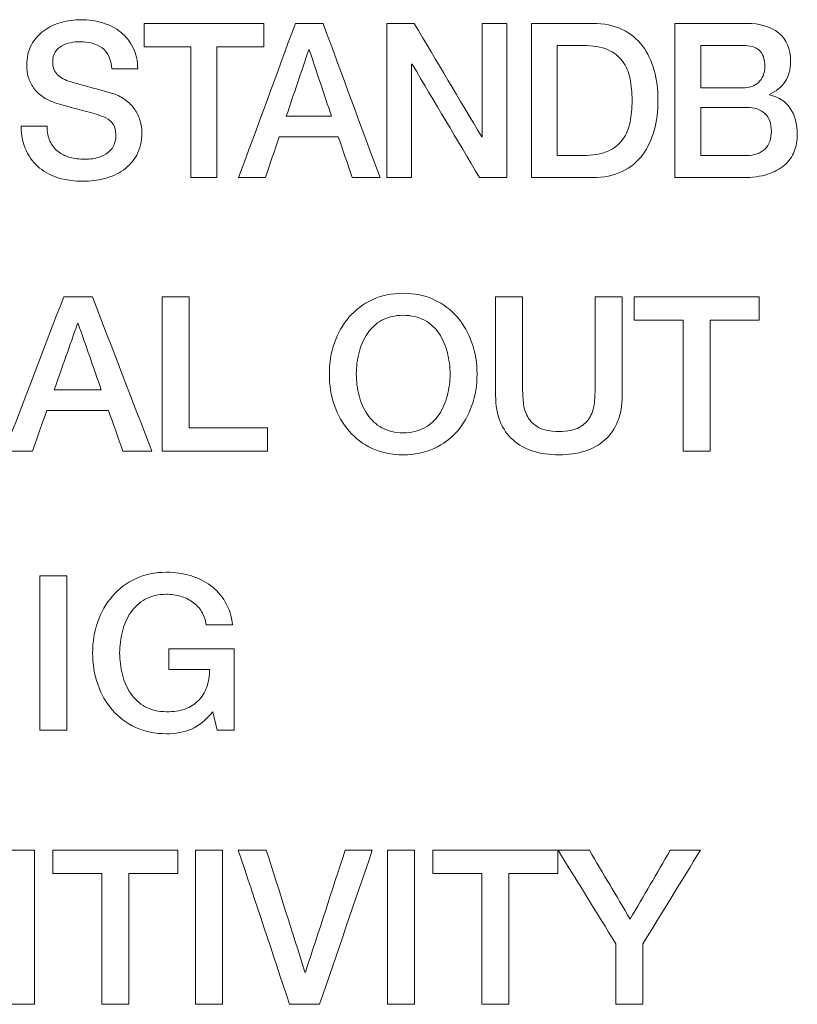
# Model space of a CAD drawing. Header units: millimetres. Extents: x 0 to 2122, y 0 to 1639.
# Tile 55 of 85: x 1685 to 1693, y 797 to 806. Entities that reach past the tile are written whole.
import ezdxf

# ---------------------------------------------------------------- set-up
doc = ezdxf.new("R2010")
doc.units = ezdxf.units.MM
doc.layers.add('2', color=7, linetype='Continuous', true_color=0xffffff)

msp = doc.modelspace()

# ---------------------------------------------------------------- linework, layer by layer
at = {"layer": '2', "color": 7, "linetype": 'Continuous', "lineweight": 13}
for points, knots in [([(1685.3204, 805.5231), (1685.296, 805.5567), (1685.2787, 805.5926), (1685.2583, 805.6688), (1685.2533, 805.708), (1685.2533, 805.7472), (1685.2533, 805.8234), (1685.2685, 805.8893), (1685.3295, 806.0008), (1685.3698, 806.0474), (1685.4699, 806.1208), (1685.5268, 806.1476), (1685.5906, 806.1656)], [0.28, 0.28, 0.28, 0.28, 0.3, 0.3, 0.32, 0.32, 0.32, 0.34, 0.34, 0.36, 0.36, 0.38, 0.38, 0.38, 0.38]), ([(1685.5906, 806.1656), (1685.6545, 806.1828), (1685.7186, 806.192), (1685.7839, 806.192), (1685.8598, 806.192), (1685.931, 806.1814), (1685.9981, 806.161)], [0.38, 0.38, 0.38, 0.38, 0.4, 0.4, 0.4, 0.42, 0.42, 0.42, 0.42]), ([(1690.1993, 806.156), (1690.1993, 806.156), (1690.8004, 806.156), (1690.8004, 806.156), (1690.9119, 806.156), (1691.0079, 806.1363), (1691.0894, 806.0968)], [0, 0, 0, 0, 0.0909091, 0.0909091, 0.0909091, 0.1818182, 0.1818182, 0.1818182, 0.1818182]), ([(1691.6054, 806.156), (1691.6055, 806.156), (1692.3107, 806.156), (1692.3107, 806.156), (1692.4405, 806.156), (1692.5449, 806.1246), (1692.6232, 806.0629)], [0, 0, 0, 0, 0.0714286, 0.0714286, 0.0714286, 0.1428571, 0.1428571, 0.1428571, 0.1428571]), ([(1692.6232, 806.0629), (1692.7019, 806.0005), (1692.7411, 805.907), (1692.7411, 805.7814), (1692.7411, 805.7048), (1692.7234, 805.6396), (1692.6874, 805.5852)], [0.1428571, 0.1428571, 0.1428571, 0.1428571, 0.2142857, 0.2142857, 0.2142857, 0.2857143, 0.2857143, 0.2857143, 0.2857143]), ([(1685.991, 805.9158), (1685.9339, 805.9557), (1685.8615, 805.9758), (1685.7733, 805.9758), (1685.7437, 805.9758), (1685.7134, 805.9729), (1685.6823, 805.9666)], [0.52, 0.52, 0.52, 0.52, 0.54, 0.54, 0.54, 0.56, 0.56, 0.56, 0.56]), ([(1685.5327, 805.8742), (1685.5158, 805.8491), (1685.5073, 805.8174), (1685.5073, 805.7789), (1685.5073, 805.7253), (1685.5232, 805.6833), (1685.5867, 805.6226), (1685.6283, 805.6001), (1685.6802, 805.5845)], [0.6, 0.6, 0.6, 0.6, 0.62, 0.62, 0.62, 0.64, 0.64, 0.66, 0.66, 0.66, 0.66]), ([(1690.9461, 805.8988), (1690.883, 805.926), (1690.8018, 805.9398), (1690.7031, 805.9398), (1690.703, 805.9398), (1690.4533, 805.9398), (1690.4533, 805.9398)], [0.7272727, 0.7272727, 0.7272727, 0.7272727, 0.8181818, 0.8181818, 0.8181818, 0.9090909, 0.9090909, 0.9090909, 0.9090909]), ([(1692.4324, 805.8936), (1692.3957, 805.9243), (1692.3428, 805.9398), (1692.274, 805.9398), (1692.274, 805.9398), (1691.8591, 805.9398), (1691.8591, 805.9398)], [0.5714286, 0.5714286, 0.5714286, 0.5714286, 0.7142857, 0.7142857, 0.7142857, 0.8571429, 0.8571429, 0.8571429, 0.8571429]), ([(1691.8591, 805.5231), (1691.8591, 805.5231), (1692.274, 805.5231), (1692.274, 805.5231), (1692.3346, 805.5231), (1692.3858, 805.5411), (1692.4669, 805.6131), (1692.4874, 805.665), (1692.4874, 805.7323), (1692.4874, 805.8085), (1692.469, 805.8625), (1692.4324, 805.8936)], [0, 0, 0, 0, 0.1428571, 0.1428571, 0.1428571, 0.2857143, 0.2857143, 0.4285714, 0.4285714, 0.4285714, 0.5714286, 0.5714286, 0.5714286, 0.5714286]), ([(1691.403, 805.6946), (1691.4284, 805.6025), (1691.4407, 805.5044), (1691.4407, 805.2956), (1691.4284, 805.1975), (1691.403, 805.1062)], [0.3636364, 0.3636364, 0.3636364, 0.3636364, 0.4545455, 0.4545455, 0.5454545, 0.5454545, 0.5454545, 0.5454545]), ([(1691.1673, 805.1877), (1691.1804, 805.2533), (1691.1867, 805.3238), (1691.1867, 805.4762), (1691.1804, 805.5475), (1691.1673, 805.6131)], [0.3636364, 0.3636364, 0.3636364, 0.3636364, 0.4545455, 0.4545455, 0.5454545, 0.5454545, 0.5454545, 0.5454545]), ([(1692.4885, 805.272), (1692.4454, 805.3125), (1692.3858, 805.3326), (1692.3086, 805.3326), (1692.3085, 805.3326), (1691.8591, 805.3327), (1691.8591, 805.3326)], [0.5714286, 0.5714286, 0.5714286, 0.5714286, 0.7142857, 0.7142857, 0.7142857, 0.8571429, 0.8571429, 0.8571429, 0.8571429]), ([(1692.4885, 804.9231), (1692.5311, 804.9643), (1692.5523, 805.0236), (1692.5523, 805.1742), (1692.5311, 805.2321), (1692.4885, 805.272)], [0.2857143, 0.2857143, 0.2857143, 0.2857143, 0.4285714, 0.4285714, 0.5714286, 0.5714286, 0.5714286, 0.5714286]), ([(1692.7372, 805.3228), (1692.7834, 805.2543), (1692.8063, 805.1686), (1692.8063, 805.0656), (1692.8063, 805.0063), (1692.7961, 804.9513), (1692.7552, 804.8483), (1692.7238, 804.8038), (1692.6366, 804.7287), (1692.5813, 804.6991), (1692.5139, 804.6772)], [0.5, 0.5, 0.5, 0.5, 0.5714286, 0.5714286, 0.5714286, 0.6428571, 0.6428571, 0.7142857, 0.7142857, 0.7857143, 0.7857143, 0.7857143, 0.7857143]), ([(1686.1106, 804.9693), (1686.1219, 804.9972), (1686.1268, 805.025), (1686.1268, 805.0532), (1686.1268, 805.1107), (1686.1145, 805.1534), (1686.0894, 805.181)], [0.14, 0.14, 0.14, 0.14, 0.16, 0.16, 0.16, 0.18, 0.18, 0.18, 0.18]), ([(1686.3639, 805.2014), (1686.3752, 805.1616), (1686.3812, 805.122), (1686.3812, 805.0829), (1686.3812, 804.9979), (1686.3642, 804.9255), (1686.3311, 804.8656)], [0.8, 0.8, 0.8, 0.8, 0.82, 0.82, 0.82, 0.84, 0.84, 0.84, 0.84]), ([(1685.5701, 804.6401), (1685.4971, 804.6613), (1685.4336, 804.6941), (1685.3253, 804.7813), (1685.2819, 804.8373), (1685.2491, 804.9061)], [0.92, 0.92, 0.92, 0.92, 0.94, 0.94, 0.96, 0.96, 0.96, 0.96]), ([(1685.9628, 804.8444), (1686.0019, 804.8578), (1686.0337, 804.8751), (1686.0824, 804.9174), (1686.1, 804.9418), (1686.1106, 804.9693)], [0.1, 0.1, 0.1, 0.1, 0.12, 0.12, 0.14, 0.14, 0.14, 0.14]), ([(1690.4533, 804.8603), (1690.4533, 804.8603), (1690.703, 804.8603), (1690.7031, 804.8603), (1690.8018, 804.8603), (1690.883, 804.874), (1690.9461, 804.9015)], [0, 0, 0, 0, 0.0909091, 0.0909091, 0.0909091, 0.1818182, 0.1818182, 0.1818182, 0.1818182]), ([(1691.8591, 804.8603), (1691.8591, 804.8603), (1692.3085, 804.8603), (1692.3086, 804.8603), (1692.3858, 804.8603), (1692.4454, 804.8811), (1692.4885, 804.9231)], [0, 0, 0, 0, 0.1428571, 0.1428571, 0.1428571, 0.2857143, 0.2857143, 0.2857143, 0.2857143]), ([(1691.0894, 804.7036), (1691.0079, 804.6645), (1690.9119, 804.6444), (1690.8004, 804.6444), (1690.8004, 804.6444), (1690.1993, 804.6444), (1690.1993, 804.6444)], [0.7272727, 0.7272727, 0.7272727, 0.7272727, 0.8181818, 0.8181818, 0.8181818, 0.9090909, 0.9090909, 0.9090909, 0.9090909]), ([(1686.0153, 804.6352), (1685.9462, 804.6172), (1685.8756, 804.6084), (1685.804, 804.6084), (1685.7215, 804.6084), (1685.6435, 804.6193), (1685.5701, 804.6401)], [0.88, 0.88, 0.88, 0.88, 0.9, 0.9, 0.9, 0.92, 0.92, 0.92, 0.92]), ([(1692.5139, 804.6772), (1692.4458, 804.6553), (1692.3654, 804.6444), (1692.2719, 804.6444), (1692.2719, 804.6444), (1691.6055, 804.6444), (1691.6054, 804.6444)], [0.7857143, 0.7857143, 0.7857143, 0.7857143, 0.8571429, 0.8571429, 0.8571429, 0.9285714, 0.9285714, 0.9285714, 0.9285714]), ([(1689.8934, 802.2525), (1689.8638, 802.3245), (1689.849, 802.4095), (1689.849, 802.5065), (1689.849, 802.5066), (1689.849, 803.4742), (1689.849, 803.4742)], [0.90909091, 0.90909091, 0.90909091, 0.90909091, 0.95454545, 0.95454545, 0.95454545, 1, 1, 1, 1]), ([(1690.8174, 802.4392), (1690.8223, 802.491), (1690.8248, 802.5425), (1690.8248, 802.5937), (1690.8248, 802.5937), (1690.8248, 803.4742), (1690.8248, 803.4742)], [0.40909091, 0.40909091, 0.40909091, 0.40909091, 0.45454545, 0.45454545, 0.45454545, 0.5, 0.5, 0.5, 0.5]), ([(1688.2692, 802.4113), (1688.2357, 802.5072), (1688.2192, 802.6096), (1688.2192, 802.7186), (1688.2192, 802.8255), (1688.2357, 802.9271), (1688.2692, 803.023)], [0.6875, 0.6875, 0.6875, 0.6875, 0.75, 0.75, 0.75, 0.8125, 0.8125, 0.8125, 0.8125]), ([(1689.6172, 803.023), (1689.6507, 802.9271), (1689.6673, 802.8255), (1689.6673, 802.7186), (1689.6673, 802.6096), (1689.6507, 802.5072), (1689.6172, 802.4113)], [0.1875, 0.1875, 0.1875, 0.1875, 0.25, 0.25, 0.25, 0.3125, 0.3125, 0.3125, 0.3125]), ([(1688.5102, 802.9302), (1688.4925, 802.8607), (1688.4837, 802.7905), (1688.4837, 802.6462), (1688.4925, 802.5757), (1688.5102, 802.5065)], [0.1875, 0.1875, 0.1875, 0.1875, 0.25, 0.25, 0.3125, 0.3125, 0.3125, 0.3125]), ([(1689.3759, 802.5065), (1689.3935, 802.5757), (1689.4027, 802.6462), (1689.4027, 802.7905), (1689.3935, 802.8607), (1689.3759, 802.9302)], [0.6875, 0.6875, 0.6875, 0.6875, 0.75, 0.75, 0.8125, 0.8125, 0.8125, 0.8125]), ([(1688.6393, 801.9894), (1688.5501, 802.0306), (1688.4742, 802.0874), (1688.3497, 802.2317), (1688.3021, 802.3153), (1688.2692, 802.4113)], [0.5625, 0.5625, 0.5625, 0.5625, 0.625, 0.625, 0.6875, 0.6875, 0.6875, 0.6875]), ([(1688.7346, 802.1912), (1688.7931, 802.1591), (1688.8626, 802.1425), (1689.0235, 802.1425), (1689.0933, 802.1591), (1689.1519, 802.1912)], [0.4375, 0.4375, 0.4375, 0.4375, 0.5, 0.5, 0.5625, 0.5625, 0.5625, 0.5625]), ([(1690.2695, 802.1957), (1690.3164, 802.1686), (1690.3831, 802.1552), (1690.5552, 802.1552), (1690.6223, 802.1686), (1690.6692, 802.1957)], [0.22727273, 0.22727273, 0.22727273, 0.22727273, 0.27272727, 0.27272727, 0.31818182, 0.31818182, 0.31818182, 0.31818182]), ([(1689.2468, 801.9894), (1689.1572, 801.9474), (1689.0559, 801.9266), (1688.8302, 801.9266), (1688.7289, 801.9474), (1688.6393, 801.9894)], [0.4375, 0.4375, 0.4375, 0.4375, 0.5, 0.5, 0.5625, 0.5625, 0.5625, 0.5625]), ([(1690.7235, 801.9626), (1690.647, 801.9389), (1690.5626, 801.9266), (1690.376, 801.9266), (1690.2914, 801.9389), (1690.2152, 801.9626)], [0.72727273, 0.72727273, 0.72727273, 0.72727273, 0.77272727, 0.77272727, 0.81818182, 0.81818182, 0.81818182, 0.81818182]), ([(1686.0922, 800.5405), (1686.1543, 800.6125), (1686.2298, 800.6696), (1686.409, 800.7543), (1686.5103, 800.7755), (1686.6235, 800.7755), (1686.705, 800.7755), (1686.7833, 800.7645), (1686.9315, 800.7208), (1686.9971, 800.6883), (1687.1128, 800.6022), (1687.1608, 800.5483), (1687.237, 800.4185), (1687.261, 800.3437), (1687.2712, 800.259)], [0.2702703, 0.2702703, 0.2702703, 0.2702703, 0.2972973, 0.2972973, 0.3243243, 0.3243243, 0.3243243, 0.3513514, 0.3513514, 0.3783784, 0.3783784, 0.4054054, 0.4054054, 0.4324324, 0.4324324, 0.4324324, 0.4324324]), ([(1686.8793, 800.4834), (1686.8444, 800.5088), (1686.8045, 800.5278), (1686.717, 800.5532), (1686.6711, 800.5596), (1686.6235, 800.5596), (1686.5427, 800.5596), (1686.4732, 800.5433), (1686.415, 800.5109)], [0.51351351, 0.51351351, 0.51351351, 0.51351351, 0.54054054, 0.54054054, 0.56756757, 0.56756757, 0.56756757, 0.59459459, 0.59459459, 0.59459459, 0.59459459]), ([(1686.415, 800.5109), (1686.3561, 800.4784), (1686.3085, 800.435), (1686.2351, 800.3264), (1686.208, 800.2646), (1686.1727, 800.1264), (1686.1639, 800.0558), (1686.1639, 799.9119), (1686.1727, 799.8413), (1686.208, 799.703), (1686.2351, 799.6413), (1686.3085, 799.5326), (1686.3561, 799.4892), (1686.415, 799.4568)], [0.5945946, 0.5945946, 0.5945946, 0.5945946, 0.6216216, 0.6216216, 0.6486486, 0.6486486, 0.6756757, 0.6756757, 0.7027027, 0.7027027, 0.7297297, 0.7297297, 0.7567568, 0.7567568, 0.7567568, 0.7567568]), ([(1685.949, 799.6769), (1685.9162, 799.7729), (1685.8993, 799.8752), (1685.8993, 800.0911), (1685.9162, 800.1927), (1685.949, 800.2886)], [0.18918919, 0.18918919, 0.18918919, 0.18918919, 0.21621622, 0.21621622, 0.24324324, 0.24324324, 0.24324324, 0.24324324]), ([(1686.6235, 799.4081), (1686.6909, 799.4067), (1686.7509, 799.4155), (1686.8553, 799.4536), (1686.8994, 799.4811), (1686.9714, 799.5531), (1686.9985, 799.5972), (1687.0169, 799.6494)], [0.78378378, 0.78378378, 0.78378378, 0.78378378, 0.81081081, 0.81081081, 0.83783784, 0.83783784, 0.86486486, 0.86486486, 0.86486486, 0.86486486]), ([(1687.0786, 799.406), (1687.0077, 799.3255), (1686.9372, 799.2698), (1686.796, 799.2077), (1686.7149, 799.1922), (1686.6235, 799.1922), (1686.5103, 799.1922), (1686.409, 799.213), (1686.2298, 799.2963), (1686.1543, 799.3531), (1686.0922, 799.425)], [0.0540541, 0.0540541, 0.0540541, 0.0540541, 0.0810811, 0.0810811, 0.1081081, 0.1081081, 0.1081081, 0.1351351, 0.1351351, 0.1621622, 0.1621622, 0.1621622, 0.1621622])]:
    msp.add_open_spline(points, degree=3, knots=knots, dxfattribs=at)
for points in [[(1685.9981, 806.161), (1686.0651, 806.1409), (1686.1243, 806.1098), (1686.1748, 806.0693)], [(1686.4034, 806.156), (1686.795, 806.156), (1687.1866, 806.156), (1687.5781, 806.156)], [(1686.4034, 805.9274), (1686.4034, 806.0036), (1686.4034, 806.0798), (1686.4034, 806.156)], [(1687.3302, 804.6444), (1687.5157, 805.1483), (1687.7013, 805.6521), (1687.8868, 806.156)], [(1687.5781, 806.156), (1687.5781, 806.0798), (1687.5781, 806.0036), (1687.5781, 805.9274)], [(1687.8868, 806.156), (1687.9769, 806.156), (1688.067, 806.156), (1688.1571, 806.156)], [(1688.1571, 806.156), (1688.3433, 805.6521), (1688.5296, 805.1483), (1688.7159, 804.6444)], [(1688.7832, 806.156), (1688.8725, 806.156), (1688.9617, 806.156), (1689.051, 806.156)], [(1688.7832, 804.6444), (1688.7832, 805.1483), (1688.7832, 805.6521), (1688.7832, 806.156)], [(1689.051, 806.156), (1689.2718, 805.7848), (1689.4927, 805.4136), (1689.7135, 805.0423)], [(1689.7178, 805.0423), (1689.7178, 805.4136), (1689.7178, 805.7848), (1689.7178, 806.156)], [(1689.7178, 806.156), (1689.7984, 806.156), (1689.8791, 806.156), (1689.9597, 806.156)], [(1689.9597, 806.156), (1689.9597, 805.6521), (1689.9597, 805.1483), (1689.9597, 804.6444)], [(1690.1993, 804.6444), (1690.1993, 804.6444), (1690.1993, 806.156), (1690.1993, 806.156)], [(1691.6054, 804.6444), (1691.6054, 804.6444), (1691.6054, 806.156), (1691.6054, 806.156)], [(1686.1748, 806.0693), (1686.2256, 806.028), (1686.2658, 805.9775), (1686.2958, 805.9176)], [(1691.0894, 806.0968), (1691.1705, 806.0569), (1691.2368, 806.0033), (1691.2883, 805.9348)], [(1685.6823, 805.9666), (1685.6509, 805.9599), (1685.6227, 805.9497), (1685.5966, 805.9348)], [(1685.5966, 805.9348), (1685.5708, 805.92), (1685.5497, 805.8999), (1685.5327, 805.8742)], [(1686.0863, 805.7094), (1686.0799, 805.8064), (1686.0478, 805.8752), (1685.991, 805.9158)], [(1686.2958, 805.9176), (1686.3254, 805.8576), (1686.3406, 805.7884), (1686.3406, 805.7094)], [(1686.8623, 805.9274), (1686.7094, 805.9274), (1686.5564, 805.9274), (1686.4034, 805.9274)], [(1686.8623, 804.6444), (1686.8623, 805.0721), (1686.8623, 805.4997), (1686.8623, 805.9274)], [(1687.5781, 805.9274), (1687.4243, 805.9274), (1687.2705, 805.9274), (1687.1167, 805.9274)], [(1687.1167, 805.9274), (1687.1167, 805.4997), (1687.1167, 805.0721), (1687.1167, 804.6444)], [(1688.017, 805.8953), (1687.9439, 805.6788), (1687.8707, 805.4624), (1687.7976, 805.2459)], [(1688.0226, 805.8953), (1688.0208, 805.8953), (1688.0189, 805.8953), (1688.017, 805.8953)], [(1688.2403, 805.2459), (1688.1677, 805.4624), (1688.0952, 805.6788), (1688.0226, 805.8953)], [(1690.4533, 805.9398), (1690.4533, 805.9398), (1690.4533, 804.8603), (1690.4533, 804.8603)], [(1691.0943, 805.7842), (1691.0583, 805.8332), (1691.0089, 805.8713), (1690.9461, 805.8988)], [(1691.2883, 805.9348), (1691.3398, 805.866), (1691.3779, 805.786), (1691.403, 805.6946)], [(1691.8591, 805.9398), (1691.8591, 805.9398), (1691.8591, 805.5231), (1691.8591, 805.5232)], [(1689.0309, 805.7556), (1689.0288, 805.7556), (1689.0267, 805.7556), (1689.0245, 805.7556)], [(1689.0245, 805.7556), (1689.0245, 805.3852), (1689.0245, 805.0148), (1689.0245, 804.6444)], [(1689.6913, 804.6444), (1689.4712, 805.0148), (1689.251, 805.3852), (1689.0309, 805.7556)], [(1691.1673, 805.6131), (1691.1546, 805.6787), (1691.1303, 805.7355), (1691.0943, 805.7842)], [(1686.3406, 805.7094), (1686.3406, 805.7094), (1686.0863, 805.7094), (1686.0863, 805.7094)], [(1685.6802, 805.5845), (1685.6851, 805.5831), (1685.7066, 805.5771), (1685.744, 805.5662)], [(1685.744, 805.5662), (1685.7815, 805.556), (1685.8231, 805.544), (1685.8689, 805.5316)], [(1692.6874, 805.5852), (1692.6514, 805.5313), (1692.6003, 805.4893), (1692.534, 805.4596)], [(1685.4191, 805.4307), (1685.3775, 805.4586), (1685.3451, 805.4893), (1685.3204, 805.5231)], [(1685.8689, 805.5316), (1685.9151, 805.5189), (1685.9603, 805.5062), (1686.0044, 805.4946)], [(1686.0044, 805.4946), (1686.0481, 805.4822), (1686.0799, 805.4738), (1686.0986, 805.4678)], [(1686.0986, 805.4678), (1686.1459, 805.4526), (1686.1871, 805.4311), (1686.2228, 805.4043)], [(1685.5744, 805.3644), (1685.5119, 805.381), (1685.4604, 805.4032), (1685.4191, 805.4307)], [(1685.8273, 805.2956), (1685.7589, 805.3132), (1685.6745, 805.3358), (1685.5744, 805.3644)], [(1686.2228, 805.4043), (1686.2577, 805.3778), (1686.287, 805.3471), (1686.311, 805.3125)], [(1692.534, 805.4596), (1692.534, 805.4596), (1692.534, 805.4551), (1692.534, 805.4551)], [(1692.534, 805.4551), (1692.6232, 805.4353), (1692.6913, 805.3916), (1692.7372, 805.3228)], [(1686.0072, 805.2395), (1685.9557, 805.2593), (1685.8957, 805.2776), (1685.8273, 805.2956)], [(1686.311, 805.3125), (1686.3346, 805.2776), (1686.3522, 805.2406), (1686.3639, 805.2014)], [(1691.8591, 805.3326), (1691.8591, 805.3326), (1691.8591, 804.8603), (1691.8591, 804.8603)], [(1686.0894, 805.181), (1686.0644, 805.2088), (1686.0369, 805.2279), (1686.0072, 805.2395)], [(1687.7976, 805.2459), (1687.9452, 805.2459), (1688.0927, 805.2459), (1688.2403, 805.2459)], [(1691.0943, 805.0162), (1691.1303, 805.0645), (1691.1546, 805.122), (1691.1673, 805.1877)], [(1685.2491, 804.9061), (1685.2166, 804.9746), (1685.1997, 805.0554), (1685.1986, 805.1485)], [(1685.1986, 805.1485), (1685.1987, 805.1485), (1685.4523, 805.1485), (1685.4523, 805.1485)], [(1685.4523, 805.1485), (1685.4523, 805.0906), (1685.4622, 805.0413), (1685.4809, 805)], [(1691.403, 805.1062), (1691.3779, 805.0141), (1691.3398, 804.934), (1691.2883, 804.8656)], [(1685.4809, 805), (1685.4999, 804.9594), (1685.526, 804.9255), (1685.5603, 804.8998)], [(1687.7281, 805.0444), (1687.6828, 804.9111), (1687.6375, 804.7777), (1687.5923, 804.6444)], [(1688.3073, 805.0444), (1688.1142, 805.0444), (1687.9212, 805.0444), (1687.7281, 805.0444)], [(1688.4435, 804.6444), (1688.3981, 804.7777), (1688.3527, 804.9111), (1688.3073, 805.0444)], [(1689.7135, 805.0423), (1689.7149, 805.0423), (1689.7163, 805.0423), (1689.7178, 805.0423)], [(1690.9461, 804.9015), (1691.0089, 804.9294), (1691.0583, 804.9675), (1691.0943, 805.0162)], [(1685.5603, 804.8998), (1685.5941, 804.8733), (1685.6329, 804.8543), (1685.677, 804.8426)], [(1685.677, 804.8426), (1685.7211, 804.8303), (1685.7687, 804.8243), (1685.8203, 804.8243)], [(1685.8203, 804.8243), (1685.8756, 804.8243), (1685.9233, 804.831), (1685.9628, 804.8444)], [(1686.3311, 804.8656), (1686.2983, 804.806), (1686.2545, 804.7566), (1686.2002, 804.7185)], [(1691.2883, 804.8656), (1691.2368, 804.7975), (1691.1705, 804.7432), (1691.0894, 804.7036)], [(1686.2002, 804.7185), (1686.1459, 804.6807), (1686.0845, 804.6525), (1686.0153, 804.6352)], [(1687.1167, 804.6444), (1687.0319, 804.6444), (1686.9471, 804.6444), (1686.8623, 804.6444)], [(1687.5923, 804.6444), (1687.5049, 804.6444), (1687.4175, 804.6444), (1687.3302, 804.6444)], [(1688.7159, 804.6444), (1688.6251, 804.6444), (1688.5343, 804.6444), (1688.4435, 804.6444)], [(1689.0245, 804.6444), (1688.9441, 804.6444), (1688.8637, 804.6444), (1688.7832, 804.6444)], [(1689.9597, 804.6444), (1689.8703, 804.6444), (1689.7808, 804.6444), (1689.6913, 804.6444)], [(1685.036, 801.9626), (1685.2292, 802.4664), (1685.4224, 802.9703), (1685.6156, 803.4742)], [(1685.6156, 803.4742), (1685.7095, 803.4742), (1685.8033, 803.4742), (1685.8971, 803.4742)], [(1685.8971, 803.4742), (1686.0912, 802.9703), (1686.2852, 802.4664), (1686.4792, 801.9626)], [(1686.5808, 803.4742), (1686.669, 803.4742), (1686.7572, 803.4742), (1686.8454, 803.4742)], [(1686.5808, 801.9626), (1686.5808, 802.4665), (1686.5808, 802.9703), (1686.5808, 803.4742)], [(1686.8454, 803.4742), (1686.8454, 803.0465), (1686.8454, 802.6188), (1686.8454, 802.1912)], [(1688.4118, 803.2752), (1688.4742, 803.3469), (1688.5501, 803.404), (1688.6393, 803.4463)], [(1688.6393, 803.4463), (1688.7289, 803.489), (1688.8302, 803.5102), (1688.943, 803.5102)], [(1688.943, 803.5102), (1689.0559, 803.5102), (1689.1572, 803.489), (1689.2468, 803.4463)], [(1689.2468, 803.4463), (1689.3364, 803.404), (1689.4122, 803.3469), (1689.4747, 803.2752)], [(1689.849, 803.4742), (1689.849, 803.4742), (1690.1136, 803.4742), (1690.1136, 803.4742)], [(1690.1136, 803.4742), (1690.1136, 803.4742), (1690.1136, 802.5937), (1690.1136, 802.5937)], [(1690.8248, 803.4742), (1690.8248, 803.4742), (1691.0894, 803.4742), (1691.0894, 803.4742)], [(1691.0894, 803.4742), (1691.0894, 803.4742), (1691.0894, 802.5066), (1691.0894, 802.5065)], [(1691.2079, 803.4742), (1691.6157, 803.4742), (1692.0235, 803.4742), (1692.4313, 803.4742)], [(1691.2079, 803.2456), (1691.2079, 803.3218), (1691.2079, 803.398), (1691.2079, 803.4742)], [(1692.4313, 803.4742), (1692.4313, 803.398), (1692.4313, 803.3218), (1692.4313, 803.2456)], [(1688.2692, 803.023), (1688.3021, 803.119), (1688.3497, 803.2033), (1688.4118, 803.2752)], [(1688.7346, 803.2456), (1688.676, 803.2128), (1688.6284, 803.1694), (1688.592, 803.1154)], [(1688.943, 803.2939), (1688.8626, 803.2939), (1688.7931, 803.2777), (1688.7346, 803.2456)], [(1689.1519, 803.2456), (1689.0933, 803.2777), (1689.0235, 803.2939), (1688.943, 803.2939)], [(1689.2944, 803.1154), (1689.2577, 803.1694), (1689.2105, 803.2128), (1689.1519, 803.2456)], [(1689.4747, 803.2752), (1689.5364, 803.2033), (1689.584, 803.119), (1689.6172, 803.023)], [(1691.6862, 803.2456), (1691.5268, 803.2456), (1691.3673, 803.2456), (1691.2079, 803.2456)], [(1691.6862, 801.9626), (1691.6862, 802.3903), (1691.6862, 802.8179), (1691.6862, 803.2456)], [(1692.4313, 803.2456), (1692.2711, 803.2456), (1692.111, 803.2456), (1691.9508, 803.2456)], [(1691.9508, 803.2456), (1691.9508, 802.8179), (1691.9508, 802.3903), (1691.9508, 801.9626)], [(1685.7511, 803.2135), (1685.6749, 802.997), (1685.5987, 802.7805), (1685.5225, 802.564)], [(1685.7574, 803.2135), (1685.7553, 803.2135), (1685.7532, 803.2135), (1685.7511, 803.2135)], [(1685.9839, 802.564), (1685.9084, 802.7805), (1685.8329, 802.997), (1685.7574, 803.2135)], [(1688.592, 803.1154), (1688.555, 803.0608), (1688.5278, 802.999), (1688.5102, 802.9302)], [(1689.3759, 802.9302), (1689.3586, 802.999), (1689.3311, 803.0608), (1689.2944, 803.1154)], [(1690.1136, 802.5937), (1690.1136, 802.5425), (1690.116, 802.491), (1690.1213, 802.4392)], [(1685.5225, 802.564), (1685.6763, 802.564), (1685.8301, 802.564), (1685.9839, 802.564)], [(1688.5102, 802.5065), (1688.5278, 802.4378), (1688.555, 802.3757), (1688.592, 802.3217)], [(1689.2944, 802.3217), (1689.3311, 802.3757), (1689.3586, 802.4378), (1689.3759, 802.5065)], [(1691.0894, 802.5065), (1691.0894, 802.4095), (1691.0745, 802.3245), (1691.0449, 802.2525)], [(1689.6172, 802.4113), (1689.584, 802.3153), (1689.5364, 802.2317), (1689.4747, 802.1598)], [(1690.1213, 802.4392), (1690.1259, 802.387), (1690.14, 802.3397), (1690.1633, 802.2984)], [(1690.775, 802.2984), (1690.7987, 802.3397), (1690.8128, 802.387), (1690.8174, 802.4392)], [(1685.4505, 802.3626), (1685.4033, 802.2293), (1685.356, 802.0959), (1685.3087, 801.9626)], [(1686.0538, 802.3626), (1685.8527, 802.3626), (1685.6516, 802.3626), (1685.4505, 802.3626)], [(1686.196, 801.9626), (1686.1486, 802.0959), (1686.1012, 802.2293), (1686.0538, 802.3626)], [(1688.592, 802.3217), (1688.6284, 802.267), (1688.676, 802.2236), (1688.7346, 802.1912)], [(1689.1519, 802.1912), (1689.2105, 802.2236), (1689.2577, 802.267), (1689.2944, 802.3217)], [(1690.1633, 802.2984), (1690.1866, 802.2564), (1690.2219, 802.2222), (1690.2695, 802.1957)], [(1690.6692, 802.1957), (1690.7165, 802.2222), (1690.7517, 802.2564), (1690.775, 802.2984)], [(1686.8454, 802.1912), (1687.1015, 802.1912), (1687.3577, 802.1912), (1687.6138, 802.1912)], [(1687.6138, 802.1912), (1687.6138, 802.115), (1687.6138, 802.0388), (1687.6138, 801.9626)], [(1690.0197, 802.0719), (1689.965, 802.1203), (1689.9231, 802.1809), (1689.8934, 802.2525)], [(1691.0449, 802.2525), (1691.0153, 802.1809), (1690.9733, 802.1203), (1690.9189, 802.0719)], [(1689.4747, 802.1598), (1689.4122, 802.0874), (1689.3364, 802.0306), (1689.2468, 801.9894)], [(1690.2152, 801.9626), (1690.139, 801.9866), (1690.0737, 802.0229), (1690.0197, 802.0719)], [(1690.9189, 802.0719), (1690.8646, 802.0229), (1690.7994, 801.9866), (1690.7235, 801.9626)], [(1685.3087, 801.9626), (1685.2178, 801.9626), (1685.1269, 801.9626), (1685.036, 801.9626)], [(1686.4792, 801.9626), (1686.3848, 801.9626), (1686.2904, 801.9626), (1686.196, 801.9626)], [(1687.6138, 801.9626), (1687.2695, 801.9626), (1686.9252, 801.9626), (1686.5808, 801.9626)], [(1691.9508, 801.9626), (1691.8626, 801.9626), (1691.7744, 801.9626), (1691.6862, 801.9626)], [(1685.6453, 800.7395), (1685.5571, 800.7395), (1685.4689, 800.7395), (1685.3807, 800.7395)], [(1685.3807, 800.7395), (1685.3807, 800.2357), (1685.3807, 799.732), (1685.3807, 799.2282)], [(1685.6453, 799.2282), (1685.6453, 799.732), (1685.6453, 800.2357), (1685.6453, 800.7395)], [(1685.949, 800.2886), (1685.9822, 800.3846), (1686.0298, 800.4685), (1686.0922, 800.5405)], [(1686.9671, 800.3892), (1686.9442, 800.4266), (1686.9146, 800.458), (1686.8793, 800.4834)], [(1687.0126, 800.259), (1687.0059, 800.3084), (1686.9908, 800.3518), (1686.9671, 800.3892)], [(1687.2712, 800.259), (1687.2712, 800.259), (1687.0126, 800.259), (1687.0126, 800.259)], [(1686.6443, 800.024), (1686.6444, 800.024), (1687.2878, 800.0241), (1687.2878, 800.024)], [(1686.6443, 799.823), (1686.6443, 799.823), (1686.6443, 800.024), (1686.6443, 800.024)], [(1687.2878, 800.024), (1687.2878, 800.024), (1687.2878, 799.2282), (1687.2878, 799.2282)], [(1687.0465, 799.823), (1687.0465, 799.823), (1686.6443, 799.8229), (1686.6443, 799.823)], [(1687.0169, 799.6494), (1687.0356, 799.7016), (1687.0451, 799.7595), (1687.0465, 799.823)], [(1686.0922, 799.425), (1686.0298, 799.497), (1685.9822, 799.581), (1685.949, 799.6769)], [(1686.415, 799.4568), (1686.4732, 799.4243), (1686.5427, 799.4081), (1686.6235, 799.4081)], [(1687.1185, 799.2282), (1687.1185, 799.2282), (1687.0786, 799.406), (1687.0786, 799.406)], [(1685.3807, 799.2282), (1685.4689, 799.2282), (1685.5571, 799.2282), (1685.6453, 799.2282)], [(1687.2878, 799.2282), (1687.2878, 799.2282), (1687.1185, 799.2282), (1687.1185, 799.2282)], [(1685.3303, 798.0517), (1685.2421, 798.0517), (1685.1539, 798.0517), (1685.0657, 798.0517)], [(1685.3303, 796.54), (1685.3303, 797.0439), (1685.3303, 797.5478), (1685.3303, 798.0517)], [(1685.5098, 798.0517), (1685.9176, 798.0517), (1686.3254, 798.0517), (1686.7332, 798.0517)], [(1685.5098, 797.8231), (1685.5098, 797.8993), (1685.5098, 797.9755), (1685.5098, 798.0517)], [(1686.7332, 798.0517), (1686.7332, 797.9755), (1686.7332, 797.8993), (1686.7332, 797.8231)], [(1687.1735, 798.0517), (1687.0853, 798.0517), (1686.9971, 798.0517), (1686.9089, 798.0517)], [(1686.9089, 798.0517), (1686.9089, 797.5478), (1686.9089, 797.0439), (1686.9089, 796.54)], [(1687.1735, 796.54), (1687.1735, 797.0439), (1687.1735, 797.5478), (1687.1735, 798.0517)], [(1687.3263, 798.0517), (1687.4179, 798.0517), (1687.5095, 798.0517), (1687.6011, 798.0517)], [(1687.83, 796.54), (1687.6621, 797.0439), (1687.4942, 797.5478), (1687.3263, 798.0517)], [(1687.6011, 798.0517), (1687.7274, 797.6529), (1687.8537, 797.2542), (1687.98, 796.8554)], [(1687.9842, 796.8554), (1688.1147, 797.2542), (1688.2453, 797.6529), (1688.3758, 798.0517)], [(1688.6404, 798.0517), (1688.4682, 797.5478), (1688.2961, 797.0439), (1688.1239, 796.54)], [(1688.3758, 798.0517), (1688.464, 798.0517), (1688.5522, 798.0517), (1688.6404, 798.0517)], [(1689.0552, 798.0517), (1688.967, 798.0517), (1688.8788, 798.0517), (1688.7907, 798.0517)], [(1688.7907, 798.0517), (1688.7907, 797.5478), (1688.7907, 797.0439), (1688.7907, 796.54)], [(1689.0552, 796.54), (1689.0552, 797.0439), (1689.0552, 797.5478), (1689.0552, 798.0517)], [(1689.2352, 798.0517), (1689.6431, 798.0517), (1690.051, 798.0517), (1690.4589, 798.0517)], [(1689.2352, 797.8231), (1689.2352, 797.8993), (1689.2352, 797.9755), (1689.2352, 798.0517)], [(1690.4589, 798.0517), (1690.4589, 797.9755), (1690.4589, 797.8993), (1690.4589, 797.8231)], [(1691.028, 797.133), (1690.839, 797.4392), (1690.65, 797.7455), (1690.461, 798.0517)], [(1690.461, 798.0517), (1690.5633, 798.0517), (1690.6656, 798.0517), (1690.7679, 798.0517)], [(1690.7679, 798.0517), (1690.9012, 797.8258), (1691.0344, 797.5999), (1691.1677, 797.374)], [(1691.1677, 797.374), (1691.299, 797.5999), (1691.4304, 797.8258), (1691.5617, 798.0517)], [(1691.8577, 798.0517), (1691.6693, 797.7455), (1691.4809, 797.4392), (1691.2925, 797.133)], [(1691.5617, 798.0517), (1691.6604, 798.0517), (1691.759, 798.0517), (1691.8577, 798.0517)], [(1685.9882, 797.8231), (1685.8287, 797.8231), (1685.6693, 797.8231), (1685.5098, 797.8231)], [(1685.9882, 796.54), (1685.9882, 796.9677), (1685.9882, 797.3954), (1685.9882, 797.8231)], [(1686.7332, 797.8231), (1686.5731, 797.8231), (1686.4129, 797.8231), (1686.2528, 797.8231)], [(1686.2528, 797.8231), (1686.2528, 797.3954), (1686.2528, 796.9677), (1686.2528, 796.54)], [(1689.7135, 797.8231), (1689.5541, 797.8231), (1689.3946, 797.8231), (1689.2352, 797.8231)], [(1689.7135, 796.54), (1689.7135, 796.9677), (1689.7135, 797.3954), (1689.7135, 797.8231)], [(1690.4589, 797.8231), (1690.2987, 797.8231), (1690.1384, 797.8231), (1689.9781, 797.8231)], [(1689.9781, 797.8231), (1689.9781, 797.3954), (1689.9781, 796.9677), (1689.9781, 796.54)], [(1691.028, 796.54), (1691.028, 796.7377), (1691.028, 796.9354), (1691.028, 797.133)], [(1691.2925, 797.133), (1691.2925, 796.9354), (1691.2925, 796.7377), (1691.2925, 796.54)], [(1687.98, 796.8554), (1687.9814, 796.8554), (1687.9828, 796.8554), (1687.9842, 796.8554)], [(1685.0657, 796.54), (1685.1539, 796.54), (1685.2421, 796.54), (1685.3303, 796.54)], [(1686.2528, 796.54), (1686.1646, 796.54), (1686.0764, 796.54), (1685.9882, 796.54)], [(1686.9089, 796.54), (1686.9971, 796.54), (1687.0853, 796.54), (1687.1735, 796.54)], [(1688.1239, 796.54), (1688.0259, 796.54), (1687.928, 796.54), (1687.83, 796.54)], [(1688.7907, 796.54), (1688.8788, 796.54), (1688.967, 796.54), (1689.0552, 796.54)], [(1689.9781, 796.54), (1689.8899, 796.54), (1689.8017, 796.54), (1689.7135, 796.54)], [(1691.2925, 796.54), (1691.2044, 796.54), (1691.1162, 796.54), (1691.028, 796.54)]]:
    msp.add_open_spline(points, degree=3, dxfattribs=at)

doc.saveas('drawing.dxf')
